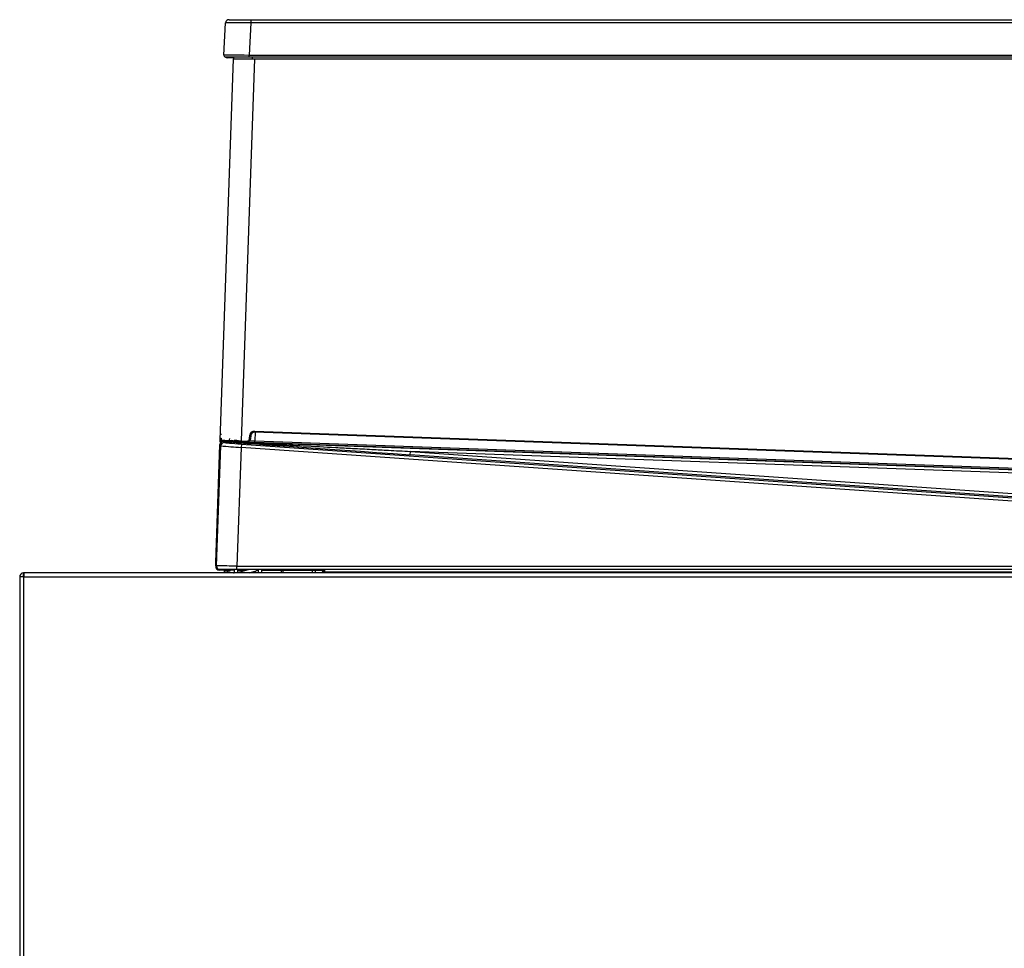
# Model space of a CAD drawing. Header units: millimetres. Extents: x 10 to 281, y 0 to 180.
# Tile 37 of 67: x 116 to 145, y 153 to 180. Entities that reach past the tile are written whole.
import ezdxf

# ---------------------------------------------------------------- set-up
doc = ezdxf.new("R2010")
doc.units = ezdxf.units.MM
doc.layers.add('134.134_BW4_CTM-', color=7, linetype='Continuous')
doc.layers.add('Standard', color=7, linetype='Continuous')

# ---------------------------------------------------------------- blocks, each defined once
blk = doc.blocks.new('SE2')
at = {"layer": '134.134_BW4_CTM-', "color": 7, "linetype": 'Continuous'}
for p, q in [((6.147, 64.554), (6.791, 64.554)), ((6.791, 64.554), (46.877, 64.554)), ((6.791, 64.554), (6.791, 64.459)), ((5.997, 63.507), (6.047, 64.459)), ((6.791, 64.459), (6.741, 63.507)), ((46.877, 64.459), (6.791, 64.459)), ((5.884, 52.201), (6.275, 63.404)), ((6.741, 63.454), (6.047, 63.454)), ((6.285, 63.434), (6.09, 63.434)), ((6.275, 63.404), (6.896, 63.404)), ((6.284, 63.404), (6.286, 63.454)), ((6.896, 63.404), (6.504, 52.178)), ((6.741, 63.507), (46.927, 63.507)), ((6.741, 63.454), (6.741, 63.507)), ((46.927, 63.454), (6.741, 63.454)), ((6.831, 63.454), (6.829, 63.404)), ((6.896, 63.404), (46.933, 63.404)), ((6.749, 52.236), (6.758, 52.346)), ((6.758, 52.346), (6.788, 52.343)), ((6.788, 52.343), (6.778, 52.233)), ((6.892, 52.465), (6.891, 52.435)), ((46.564, 51.016), (6.891, 52.435)), ((6.892, 52.465), (46.565, 51.046)), ((6.915, 52.434), (6.906, 52.176)), ((5.761, 48.61), (5.881, 52.059)), ((5.881, 52.062), (5.882, 52.07)), ((5.881, 52.059), (5.881, 52.062)), ((5.903, 52.035), (5.881, 52.059)), ((5.882, 52.074), (5.882, 52.07)), ((5.882, 52.07), (5.882, 52.07)), ((5.885, 52.14), (5.887, 52.19)), ((6.503, 52.148), (5.913, 52.169)), ((5.961, 52.159), (5.991, 52.158)), ((5.983, 52.161), (6.266, 52.155)), ((5.983, 52.161), (47.308, 50.683)), ((5.985, 52.167), (6.261, 52.157)), ((5.987, 52.156), (6.01, 52.131)), ((6.3, 52.199), (6.367, 52.196)), ((6.598, 52.145), (6.456, 52.147)), ((6.509, 52.087), (6.502, 51.988)), ((6.504, 52.178), (6.503, 52.148)), ((6.675, 52.142), (6.503, 52.148)), ((6.504, 52.178), (6.676, 52.172)), ((6.509, 52.087), (48.896, 49.123)), ((6.676, 52.172), (6.675, 52.142)), ((6.749, 52.236), (6.778, 52.233)), ((6.904, 52.132), (6.906, 52.176)), ((46.633, 50.712), (6.904, 52.132)), ((6.906, 52.176), (46.634, 50.755)), ((5.78, 48.503), (5.903, 52.035)), ((6.502, 51.988), (6.38, 48.5)), ((48.889, 49.024), (6.502, 51.988)), ((11.466, 51.77), (11.473, 51.87)), ((48.925, 49.151), (11.466, 51.77)), ((11.473, 51.87), (48.932, 49.251)), ((47.372, 50.587), (11.473, 51.87)), ((5.757, 48.503), (5.761, 48.61)), ((0.11, 48.197), (0.11, 48.3)), ((0.12, 48.3), (0.12, 48.18)), ((0.12, 48.3), (0.13, 48.3)), ((46.88, 48.3), (0.13, 48.3)), ((5.757, 48.503), (5.78, 48.503)), ((5.758, 48.488), (5.758, 48.483)), ((5.758, 48.483), (5.758, 48.483)), ((5.88, 48.4), (5.858, 48.4)), ((6.3, 48.38), (5.858, 48.38)), ((6.38, 48.4), (5.88, 48.4)), ((6.016, 48.3), (6.016, 48.35)), ((6.116, 48.38), (6.116, 48.35)), ((6.173, 48.35), (6.116, 48.35)), ((6.116, 48.3), (6.116, 48.35)), ((6.173, 48.38), (6.173, 48.35)), ((6.3, 48.4), (6.3, 48.318)), ((6.38, 48.5), (48.889, 48.5)), ((6.38, 48.4), (6.38, 48.5)), ((48.889, 48.4), (6.38, 48.4)), ((6.4, 48.313), (6.723, 48.4)), ((6.4, 48.4), (6.4, 48.318)), ((6.4, 48.38), (6.649, 48.38)), ((6.736, 48.3), (6.913, 48.347)), ((6.968, 48.38), (7, 48.38)), ((7, 48.4), (7, 48.3)), ((7.1, 48.4), (7.1, 48.3)), ((7.1, 48.38), (8.886, 48.38)), ((7.684, 48.3), (7.684, 48.38)), ((7.736, 48.3), (7.736, 48.38)), ((8.603, 48.3), (8.603, 48.38)), ((8.69, 48.3), (8.69, 48.38)), ((8.95, 48.4), (8.95, 48.318)), ((46.895, 48.318), (8.95, 48.318)), ((8.95, 48.318), (8.95, 48.3)), ((0.12, 48.18), (0, 48.18)), ((0, 48.18), (0, 33.82)), ((0.12, 33.82), (0.12, 48.18)), ((0.12, 48.18), (46.88, 48.18))]:
    blk.add_line(p, q, dxfattribs=at)
for centre, radius, start, end in [((6.147, 64.454), 0.1, 90, 177), ((6.047, 63.504), 0.05, 177, 270), ((6.09, 63.484), 0.05, 216.178, 270), ((6.888, 52.335), 0.13, 87.9525, 175), ((6.888, 52.335), 0.1, 87.9525, 175), ((5.984, 52.054), 0.103, 96.4023, 175.3503), ((5.982, 52.067), 0.1, 87.9525, 175.8534), ((5.977, 52.065), 0.0953, 99.6912, 176.7665), ((5.982, 52.067), 0.1, 175.8534, 178), ((5.914, 52.199), 0.03, 178.0114, 267.9415), ((5.912, 52.196), 0.0255, 168.9385, 250.9205), ((5.916, 52.199), 0.03, 199.0824, 219.1303), ((5.913, 52.198), 0.0267, 237.8518, 274.1992), ((5.916, 52.199), 0.03, 236.1675, 267.9525), ((95.767, 49.053), 89.906, 177.95529, 178.01346), ((5.981, 52.073), 0.0839, 85.6075, 95.8183), ((96.005, 49.044), 89.906, 177.95529, 178.01346), ((6.153, 52.194), 0.0334, 313.7247, 352.8573), ((6.189, 52.211), 0.0527, 282.5732, 357.6255), ((6.458, 53.136), 0.945, 264.4974, 268.1455), ((6.679, 52.242), 0.1, 267.9525, 355), ((6.679, 52.242), 0.07, 267.9525, 355), ((7.645, 72.968), 20.805, 267.5497, 267.9641), ((7.104, 63.507), 11.535, 264.0232, 267.0062), ((0.12, 48.18), 0.12, 94.7802, 180), ((0.12, 48.18), 0.12, 90, 94.7802), ((0.13, 48.18), 0.12, 90, 94.7802), ((5.858, 48.48), 0.1, 178, 270), ((5.726, -12.371), 60.875, 89.38443, 89.94931), ((5.857, 48.501), 0.101, 225.051, 270.102), ((5.986, 48.35), 0.03, 0, 90), ((6.091, 38.801), 9.55, 89.85, 90.45), ((6.282, 48.318), 0.018, 270, 0), ((6.282, 48.318), 0.118, 351.2257, 0), ((6.882, 48.461), 0.118, 285, 328.7678), ((8.651, 48.295), 0.25, 1.2487, 24.9478), ((8.651, 48.295), 0.264, 1.1822, 23.5365), ((8.651, 48.295), 0.294, 1.0616, 21.0142), ((0.12, 48.18), 0.02, 120, 180), ((0.12, 48.18), 0.02, 90, 120)]:
    blk.add_arc(centre, radius, start, end, dxfattribs=at)
for centre, major_axis, ratio, start_param, end_param in [((6.793, 64.454), (-0.746, 0.005), 0.007001, 4.71481, 6.282868), ((6.743, 63.504), (-0.746, 0.003), 0.003499, 4.714957, 6.283014), ((5.923, 52.381), (0.03, -0.001), 0.087209, 3.141593, 4.712389), ((5.918, 52.263), (0.03, -0.001), 0.087209, 3.141593, 4.712389), ((6.003, 52.031), (0.0743, 0.0669), 0.999684, 0.768103, 2.37349), ((5.981, 52.067), (-0.0993, 0.0036), 0.945584, 4.729838, 4.9516), ((5.964, 52.256), (0.0091, -0.0996), 0.459715, 6.013109, 6.260706), ((5.994, 52.256), (-0.0073, -0.0997), 0.173259, 0.017721, 0.211297), ((11.565, 51.767), (-5.681, 0.397), 0.000595, 0.190619, 1.553353), ((6.509, 52.096), (-0.499, 0.035), 0.017444, 0.018063, 1.571406), ((6.53, 52.15), (-0.364, 0.013), 0.017452, 0.763165, 1.031186), ((6.391, 52.151), (0.095, -0.0034), 0.017452, 4.172812, 5.46992), ((6.6, 52.19), (-0.0009, -0.045), 0.687378, 6.16743, 6.259154), ((6.602, 52.145), (0.00499, -0.00018), 0.017452, 1.007603, 2.328776), ((6.905, 52.142), (0.563, -0.02), 0.017476, 4.150222, 4.712403), ((6.606, 52.189), (-0.0021, -0.045), 0.533489, 0.020635, 0.108309), ((5.857, 48.5), (-0.0851, 0.0526), 0.999659, 0.518643, 1.3363), ((5.88, 48.5), (0, -0.1), 0.999848, 4.677488, 6.283185)]:
    blk.add_ellipse(centre, major_axis=major_axis, ratio=ratio, start_param=start_param, end_param=end_param, dxfattribs=at)
for points, knots in [([(5.884, 52.201), (5.884, 52.2), (5.9, 52.2), (5.962, 52.198), (6.008, 52.196), (6.123, 52.192), (6.192, 52.189), (6.342, 52.184), (6.423, 52.181), (6.504, 52.178)], [0, 0, 0, 0, 0.25, 0.25, 0.5, 0.5, 0.75, 0.75, 1, 1, 1, 1]), ([(5.991, 52.158), (6.006, 52.157), (6.039, 52.156), (6.093, 52.153), (6.155, 52.149), (6.225, 52.146), (6.304, 52.142), (6.392, 52.137), (6.551, 52.129), (6.8, 52.115), (7.156, 52.097), (7.671, 52.069), (8.386, 52.032), (9.126, 51.993), (9.799, 51.958), (10.315, 51.931), (10.881, 51.901), (11.258, 51.881), (11.473, 51.87)], [0, 0, 0, 0, 0.008299, 0.018126, 0.029482, 0.042367, 0.056781, 0.072726, 0.090201, 0.143858, 0.208921, 0.285391, 0.42577, 0.6001, 0.690143, 0.793904, 0.882363, 1, 1, 1, 1])]:
    blk.add_open_spline(points, degree=3, knots=knots, dxfattribs=at)

msp = doc.modelspace()

# ---------------------------------------------------------------- block references
at = {"layer": 'Standard', "color": 7}
msp.add_blockref('SE2', (115.7151, 115.8597), dxfattribs=at)

doc.saveas('drawing.dxf')
